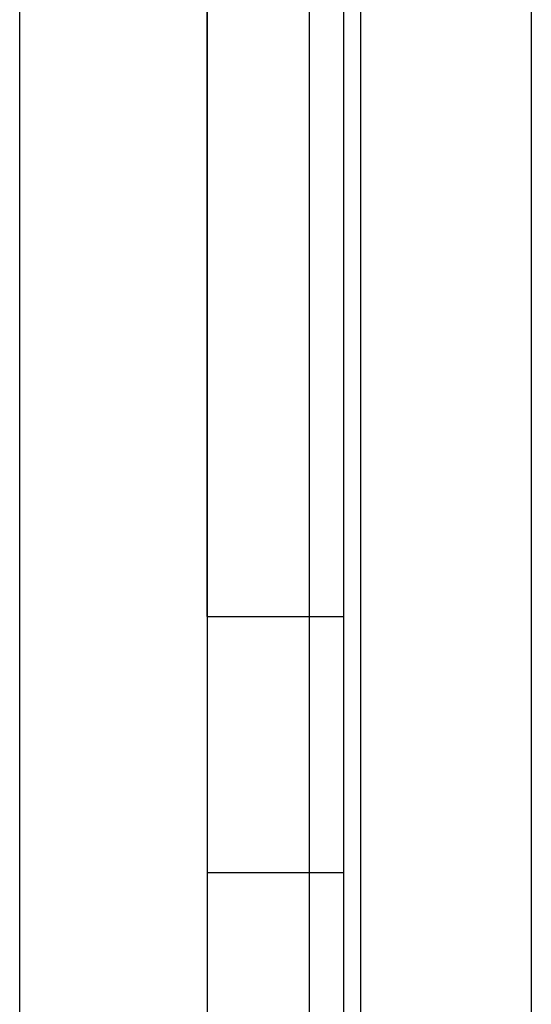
# Model space of a CAD drawing. Header units: millimetres. Extents: x -93 to 0, y 0 to 191.
# Tile 82 of 150: x -3 to 0, y 147 to 153. Entities that reach past the tile are written whole.
import ezdxf

# ---------------------------------------------------------------- set-up
doc = ezdxf.new("R2010")
doc.units = ezdxf.units.MM
doc.layers.add('MAIN-1', color=7, linetype='Continuous')
doc.layers.add('MAIN-2', color=7, linetype='Continuous')

msp = doc.modelspace()

# ---------------------------------------------------------------- linework, layer by layer
at = {"layer": 'MAIN-1'}
for p, q in [((-1, 0), (-1, 187.5)), ((0, 187.5), (0, 0))]:
    msp.add_line(p, q, dxfattribs=at)
at = {"layer": 'MAIN-2'}
for p, q in [((-1, 0), (-1, 187.5)), ((-3, 2.2), (-3, 185)), ((-1.9, 183.1), (-1.9, 16.6)), ((-1.3, 23.45), (-1.3, 167.05)), ((-1.9, 149.55), (-1.9, 166.05)), ((-1.1, 149.55), (-1.1, 166.05)), ((-1.9, 149.55), (-1.9, 148.05)), ((-1.9, 149.55), (-1.1, 149.55)), ((-1.1, 148.05), (-1.1, 149.55)), ((-1.9, 148.05), (-1.9, 146.55)), ((-1.9, 148.05), (-1.9, 148.05)), ((-1.1, 148.05), (-1.9, 148.05)), ((-1.1, 148.05), (-1.1, 148.05)), ((-1.1, 146.55), (-1.1, 148.05))]:
    msp.add_line(p, q, dxfattribs=at)

doc.saveas('drawing.dxf')
